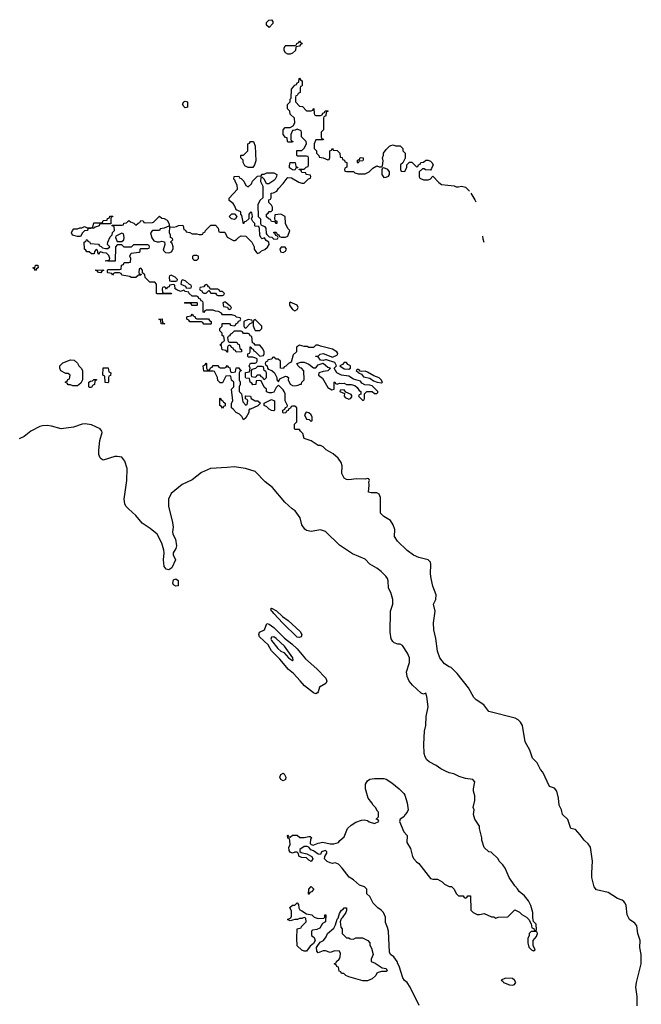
# Model space of a CAD drawing. Header units: inches. Extents: x 1861287 to 2052918, y 204622 to 437896.
# Tile 205 of 215: x 2033575 to 2038893, y 370284 to 378714. Entities that reach past the tile are written whole.
import ezdxf

# ---------------------------------------------------------------- set-up
doc = ezdxf.new("R2010")
doc.units = ezdxf.units.IN
doc.header["$MEASUREMENT"] = 0
doc.layers.add('C0337', color=7, linetype='Continuous')

msp = doc.modelspace()

# ---------------------------------------------------------------- linework, layer by layer
at = {"layer": 'C0337', "color": 5}
for points, elevation in [([(2035710, 378648), (2035687.3, 378667.3), (2035686, 378690), (2035706, 378710), (2035730, 378714), (2035739.6, 378699.6), (2035739.6, 378680.4)], 120), ([(2035870, 378418), (2035848.8, 378428.9), (2035838, 378450), (2035838, 378470), (2035846, 378490), (2035850, 378494), (2035930, 378494), (2035942, 378498), (2035946, 378510), (2035962, 378518), (2035970, 378534), (2035978, 378518), (2035990, 378514), (2035992.7, 378507.3), (2035978, 378502), (2035970, 378486), (2035938, 378482), (2035934, 378450), (2035910, 378428), (2035890, 378418)], 120), ([(2034990, 377958), (2034978, 377970), (2034968, 377990), (2034978, 378010), (2034990, 378016), (2035010.6, 378010.6), (2035010, 377966)], 120), ([(2035530, 377448), (2035502, 377462), (2035488, 377490), (2035486, 377510), (2035466, 377530), (2035466, 377550), (2035470, 377554), (2035490, 377554), (2035526, 377590), (2035526, 377650), (2035542, 377658), (2035550, 377672), (2035574, 377670), (2035591, 377630), (2035594.4, 377505.6), (2035584.7, 377470), (2035570, 377448)], 120), ([(2036470, 377486), (2036466, 377490), (2036466, 377510), (2036482, 377518), (2036487.3, 377532.7), (2036514, 377530), (2036514, 377510), (2036510, 377506), (2036478, 377502)], 120), ([(2035930, 377426), (2035908.4, 377428.4), (2035884.7, 377444.7), (2035883.1, 377463.1), (2035890, 377492), (2035932.7, 377492.7), (2035938, 377458), (2035952.7, 377452.7), (2035954, 377446), (2035938, 377442)], 120), ([(2036690, 377446), (2036678, 377442), (2036672.7, 377427.3), (2036672, 377390), (2036690, 377362), (2036710, 377364.7), (2036730, 377374), (2036738, 377390), (2036738, 377410), (2036726, 377430)], 120), ([(2034354, 376966), (2034272.7, 376967.3), (2034258, 376962), (2034254, 376950), (2034222, 376938), (2034210, 376928), (2034158, 376922), (2034154, 376910), (2034130, 376906), (2034110, 376886), (2034098, 376862), (2034090, 376858), (2034070, 376858), (2034026, 376870), (2034018, 376890), (2034026, 376910), (2034038, 376922), (2034070, 376922), (2034088.4, 376931.6), (2034107.3, 376932.7), (2034130, 376942), (2034152.7, 376932.7), (2034187.3, 376932.7), (2034202, 376938), (2034210, 376974), (2034270, 376974), (2034282, 376978), (2034290, 376994), (2034322, 376998), (2034327.3, 377012.7), (2034342, 377018), (2034347.3, 377032.7), (2034372.7, 377032.7), (2034370, 377026), (2034358, 377022), (2034354, 377010)], 120), ([(2035410, 377004), (2035388.4, 377008.4), (2035368.4, 377028.4), (2035390, 377052), (2035412.7, 377052.7), (2035434, 377030), (2035422, 377010)], 120), ([(2034450, 376886), (2034398, 376862), (2034394, 376850), (2034410, 376814), (2034450, 376814), (2034466, 376830), (2034468, 376850), (2034462, 376882)], 120), ([(2035847.3, 376767.3), (2035812.7, 376767.3), (2035802, 376750), (2035806.8, 376726.8), (2035830, 376722), (2035848, 376732), (2035858, 376750)], 120), ([(2035090, 376695.3), (2035064.7, 376695.3), (2035054, 376690), (2035054, 376670), (2035062, 376662), (2035070, 376654), (2035090, 376654), (2035106, 376670), (2035106, 376690)], 120), ([(2033710, 376566), (2033702, 376582), (2033688, 376590), (2033706, 376594), (2033710, 376611.3), (2033730, 376612), (2033734, 376590), (2033718, 376582)], 120), ([(2034270, 376548), (2034248.4, 376548.4), (2034242, 376562), (2034227.3, 376567.3), (2034227.3, 376572.7), (2034294, 376570), (2034278, 376562)], 120), ([(2034870, 376526), (2034858, 376522), (2034854, 376510), (2034858, 376478), (2034870, 376474), (2034910, 376474), (2034922, 376478), (2034926, 376490), (2034906, 376510)], 120), ([(2034970, 376486), (2034958, 376482), (2034954, 376450), (2034992.7, 376432.7), (2034998, 376418), (2035030, 376414), (2035042, 376418), (2035046, 376430), (2035042, 376442), (2035027.3, 376447.3), (2034996.4, 376476.4)], 120), ([(2035170, 376446), (2035158, 376442), (2035150, 376426), (2035118, 376422), (2035114, 376410), (2035118, 376398), (2035132.7, 376392.7), (2035138, 376378), (2035150, 376374), (2035170, 376374), (2035194, 376394), (2035210, 376374), (2035250, 376374), (2035258, 376358), (2035270, 376354), (2035310, 376354), (2035322, 376358), (2035326, 376370), (2035310, 376386), (2035287.3, 376387.3), (2035282, 376402), (2035270, 376406), (2035206, 376406), (2035202, 376422), (2035190, 376426), (2035182, 376442)], 120), ([(2035050, 376266), (2035042, 376282), (2035030, 376286), (2034990, 376286), (2034986, 376290), (2034990, 376294), (2035090, 376294), (2035094, 376290), (2035094, 376270), (2035090, 376266)], 120), ([(2035336.4, 376296.4), (2035323.6, 376296.4), (2035314, 376290), (2035318, 376258), (2035354, 376254), (2035358, 376238), (2035370, 376234), (2035382, 376238), (2035386, 376250), (2035378, 376258)], 120), ([(2035890, 376295.3), (2035884.7, 376290), (2035884.7, 376270), (2035910, 376232), (2035930, 376222), (2035948, 376232), (2035958, 376250), (2035948, 376270)], 120), ([(2034810, 376106), (2034786, 376110), (2034782, 376142), (2034766, 376150), (2034792.7, 376152.7), (2034798, 376118), (2034812.7, 376112.7)], 120), ([(2035090, 376154), (2035190, 376154), (2035198, 376138), (2035214, 376130), (2035214, 376110), (2035210, 376106), (2035150, 376108), (2035142, 376122), (2035130, 376126), (2035030, 376128), (2035022, 376142), (2035006, 376150), (2035006, 376170), (2035010, 376174), (2035042, 376178), (2035050, 376194), (2035058, 376178), (2035072.7, 376172.7), (2035078, 376158)], 120), ([(2035530, 376146), (2035494, 376130), (2035494, 376090), (2035498, 376078), (2035510, 376074), (2035547.3, 376112.7), (2035562, 376118), (2035566, 376130), (2035562, 376142)], 120), ([(2035590, 376146), (2035578, 376142), (2035572.7, 376127.3), (2035572.7, 376092.7), (2035583.6, 376063.6), (2035590, 376054), (2035630, 376054), (2035646, 376070), (2035646, 376090)], 120), ([(2036130, 375928.7), (2036110, 375928), (2036090, 375906), (2036050, 375906), (2036034.6, 375914.6), (2036010, 375915.3), (2035970, 375928), (2035942, 375910), (2035942, 375870), (2035915.3, 375844.7), (2035898, 375782), (2035874, 375770), (2035852.7, 375747.3), (2035838, 375742), (2035832, 375728), (2035806, 375730), (2035806, 375790), (2035787.3, 375807.3), (2035768.4, 375808.4), (2035750, 375826), (2035738, 375822), (2035731.6, 375808.4), (2035698, 375802), (2035694, 375790), (2035678, 375782), (2035674, 375770), (2035678, 375758), (2035691.6, 375751.6), (2035694, 375730), (2035702, 375722), (2035731, 375711), (2035754, 375690), (2035774, 375650), (2035774, 375630), (2035790, 375614), (2035802, 375638), (2035850, 375662), (2035859.6, 375659.6), (2035874, 375650), (2035872, 375630), (2035890, 375594), (2035910, 375582), (2035930, 375578), (2035956.4, 375583.6), (2035974, 375594), (2035986, 375594), (2035988, 375610), (2036008, 375630), (2036007.3, 375707.3), (2035986, 375730), (2035974, 375734), (2035958, 375750), (2035946, 375770), (2035979, 375781), (2036010, 375782.8), (2036050, 375766), (2036090, 375732), (2036110, 375732), (2036130, 375758), (2036170, 375774), (2036210, 375738), (2036234, 375730), (2036211.2, 375708.9), (2036170, 375702), (2036134, 375690), (2036132, 375670), (2036165.4, 375645.4), (2036210, 375564.7), (2036245.4, 375545.4), (2036266, 375550), (2036266, 375610), (2036270, 375614), (2036278, 375598), (2036290, 375594), (2036310, 375602), (2036330, 375598), (2036350, 375602), (2036370, 375592), (2036410, 375592), (2036442, 375582), (2036463.6, 375563.6), (2036478, 375538), (2036494, 375530), (2036492.7, 375507.3), (2036478, 375502), (2036474, 375490), (2036510, 375454), (2036522, 375458), (2036526, 375470), (2036526, 375510), (2036546, 375530), (2036592, 375532), (2036610, 375514), (2036630, 375514), (2036638, 375522), (2036638, 375530), (2036590, 375578), (2036570, 375586), (2036528.4, 375588.4), (2036503.1, 375603.1), (2036490, 375618), (2036430, 375635.3), (2036390, 375662), (2036329.2, 375669.2), (2036289.1, 375689.1), (2036266, 375730), (2036286, 375750), (2036270, 375778), (2036200.4, 375800.4), (2036190, 375802), (2036170, 375795.3), (2036150, 375798), (2036128, 375828), (2036106, 375830), (2036110, 375834), (2036130, 375834), (2036146, 375850), (2036170, 375856), (2036250, 375824.7), (2036294.6, 375845.4), (2036296.4, 375856.4), (2036288, 375870), (2036250, 375893.2), (2036150, 375919)], 120), ([(2034030, 375578), (2034010, 375588), (2033990, 375588), (2033982, 375602), (2033967.3, 375607.3), (2033967.3, 375612.7), (2033982, 375618), (2033987.3, 375632.7), (2034002, 375638), (2034006, 375670), (2033990, 375686), (2033970, 375686), (2033927.3, 375707.3), (2033918, 375730), (2033918, 375750), (2033944.7, 375775.3), (2034010, 375802), (2034039.6, 375799.6), (2034070, 375774), (2034082, 375750), (2034102, 375730), (2034112, 375710), (2034112, 375630), (2034096.9, 375603.1), (2034070, 375578)], 120), ([(2034330, 375606), (2034307.3, 375607.3), (2034302, 375662), (2034286, 375670), (2034290, 375734), (2034332.7, 375732.7), (2034338, 375698), (2034354, 375690), (2034352.7, 375667.3), (2034338, 375662), (2034334, 375650), (2034334, 375610)], 120), ([(2035190, 375714), (2035202, 375718), (2035207.3, 375732.7), (2035222, 375738), (2035230, 375754), (2035270, 375754), (2035278, 375738), (2035290, 375734), (2035330, 375734), (2035342, 375738), (2035350, 375754), (2035358, 375738), (2035372.7, 375732.7), (2035378, 375698), (2035390, 375694), (2035422, 375698), (2035428, 375732), (2035450, 375732), (2035458, 375718), (2035474, 375710), (2035458, 375702), (2035454, 375690), (2035454, 375630), (2035462, 375610), (2035462, 375590), (2035452, 375570), (2035452, 375530), (2035472, 375510), (2035483.6, 375443.6), (2035510, 375414), (2035522, 375418), (2035526, 375450), (2035522, 375462), (2035507.3, 375467.3), (2035506, 375490), (2035510, 375494), (2035550, 375492), (2035554, 375470), (2035590, 375452), (2035612, 375452), (2035634, 375430), (2035611.6, 375408.4), (2035550, 375378), (2035542, 375378), (2035534, 375370), (2035534, 375350), (2035510, 375306), (2035490, 375288.7), (2035475.3, 375315.3), (2035455.3, 375335.3), (2035426, 375350), (2035400.4, 375380.4), (2035386, 375390), (2035386, 375430), (2035398, 375450), (2035386, 375550), (2035406, 375570), (2035406, 375610), (2035388.4, 375628.4), (2035382, 375662), (2035370, 375666), (2035338, 375662), (2035314, 375610), (2035310, 375606), (2035290, 375606), (2035270, 375626), (2035268, 375650), (2035242, 375702), (2035230, 375706), (2035150, 375706), (2035146, 375750), (2035162, 375758), (2035170, 375774), (2035174, 375770), (2035174, 375730), (2035178, 375718)], 120), ([(2035650, 375746), (2035610, 375746), (2035592.7, 375727.3), (2035562, 375718), (2035554, 375710), (2035554, 375670), (2035558, 375658), (2035590, 375654), (2035602, 375658), (2035607.3, 375672.7), (2035630, 375674), (2035638, 375658), (2035652.7, 375652.7), (2035658, 375638), (2035670, 375634), (2035686, 375650), (2035686, 375690), (2035682, 375702), (2035666, 375710), (2035662, 375742)], 120), ([(2036370, 375778), (2036350, 375778), (2036336.9, 375763.1), (2036314, 375750), (2036350, 375726), (2036390, 375722), (2036406, 375730), (2036406, 375750), (2036383.1, 375763.1)], 120), ([(2036470, 375718), (2036462, 375718), (2036454, 375710), (2036474, 375694), (2036474, 375690), (2036498.8, 375678.8), (2036516, 375656), (2036570, 375644.7), (2036602, 375622), (2036634, 375610), (2036670, 375606), (2036678, 375610), (2036668, 375630), (2036650, 375648), (2036604, 375664), (2036550, 375697.2), (2036530, 375704), (2036502, 375702), (2036486, 375706), (2036486, 375710)], 120), ([(2034170, 375566), (2034166, 375570), (2034166, 375610), (2034180.4, 375619.6), (2034198, 375622), (2034210, 375634), (2034232.7, 375632.7), (2034232.7, 375627.3), (2034218, 375622), (2034214, 375590), (2034198, 375582), (2034190, 375566)], 120), ([(2035310, 375389), (2035302, 375402), (2035286, 375410), (2035286, 375470), (2035290, 375474), (2035298, 375458), (2035314, 375450), (2035318, 375438), (2035334, 375430), (2035332.7, 375407.3), (2035318, 375402)], 120), ([(2036350, 375546), (2036318, 375542), (2036314, 375530), (2036354, 375514), (2036352, 375490), (2036359.6, 375479.6), (2036390, 375464.7), (2036406, 375470), (2036416.4, 375483.6), (2036416.4, 375496.4), (2036410, 375506), (2036366, 375526)], 120), ([(2035750, 375366), (2035728.4, 375368.4), (2035710, 375378), (2035690, 375398), (2035666, 375410), (2035666, 375430), (2035730, 375462), (2035754, 375450), (2035754, 375370)], 120), ([(2036026, 375354), (2036012, 375330), (2036030, 375294), (2036052, 375292), (2036070, 375274), (2036078, 375282), (2036078, 375310), (2036068, 375330), (2036050, 375348)], 120), ([(2034910, 373863.7), (2034890, 373875.3), (2034884.5, 373890), (2034890, 373918), (2034910, 373926), (2034930, 373912), (2034930, 373868)], 140), ([(2035970, 373423.5), (2035948.5, 373428.5), (2035826.5, 373546.5), (2035748.1, 373630), (2035742, 373642), (2035729.8, 373650), (2035723.6, 373670), (2035730, 373674.3), (2035771.8, 373651.8), (2035824.5, 373604.5), (2035870.6, 373570.6), (2035974.5, 373474.5), (2035988.9, 373450), (2035983, 373430)], 140), ([(2036110, 372943.2), (2036089.9, 372949.9), (2036011.3, 373010), (2035974.9, 373054.9), (2035916.2, 373116.2), (2035875.6, 373150), (2035800.3, 373240.3), (2035729.8, 373309.8), (2035700.4, 373360.4), (2035627.1, 373430), (2035619.7, 373450), (2035628, 373470), (2035669.6, 373490.3), (2035690, 373544), (2035710, 373538), (2035750, 373510.2), (2035839.3, 373419.3), (2035903.7, 373370), (2035950, 373326.7), (2036021, 373241), (2036116.6, 373156.6), (2036195.5, 373075.5), (2036201.8, 373050), (2036195.3, 373030), (2036140.4, 372999.6), (2036130, 372960.7), (2036122.6, 372950)], 140), ([(2035750, 373429), (2035730, 373428), (2035724, 373410), (2035730, 373398), (2035784.9, 373330), (2035808.8, 373308.8), (2035835.5, 373295.5), (2035876, 373250), (2035910, 373226.8), (2035915.3, 373230), (2035912.7, 373250), (2035840.9, 373350), (2035770, 373416)], 140), ([(2035830, 372198), (2035810, 372208), (2035802, 372230), (2035810, 372252), (2035830, 372262), (2035836.9, 372256.9), (2035851.3, 372230), (2035850, 372208)], 140), ([(2036046, 371226), (2036048.7, 371270), (2036070, 371294), (2036092, 371270), (2036072.7, 371247.3), (2036058, 371242), (2036050, 371226)], 140), ([(2036130, 371018), (2036178, 371022), (2036186, 371030), (2036186, 371050), (2036194, 371050), (2036190.7, 370989.3), (2036165.4, 370974.6), (2036143.6, 370936.4), (2036116.9, 370923.1), (2036081, 370919), (2036072, 370910), (2036072.7, 370872.7), (2036095.3, 370855.3), (2036102, 370830), (2036090, 370806), (2036059.6, 370780.4), (2036030, 370738), (2036010, 370738), (2035990, 370748), (2035950, 370786), (2035946, 370850), (2035948, 370930), (2035982, 370938), (2035986, 370950), (2036026, 370990), (2036022, 371022), (2036010, 371026), (2035990, 371018), (2035970, 371018), (2035951.2, 371008.9), (2035930, 371008.7), (2035890, 370998), (2035866, 371010), (2035895.3, 371024.7), (2035900.4, 371039.6), (2035900.4, 371080.4), (2035887.3, 371112.7), (2035910, 371134), (2035930, 371134), (2035950, 371152), (2035959.6, 371139.6), (2035962, 371110), (2035971.6, 371091.6), (2035990, 371084.7), (2036030, 371058), (2036074, 371050), (2036094, 371030)], 140), ([(2036370, 370854), (2036390, 370854), (2036403.6, 370843.6), (2036430, 370842), (2036450, 370854), (2036507.3, 370852.7), (2036554, 370830), (2036572, 370810), (2036572, 370790), (2036584.7, 370764.7), (2036598, 370710), (2036582.8, 370670), (2036581, 370650), (2036615.3, 370635.3), (2036677.5, 370597.5), (2036711, 370590), (2036718, 370570), (2036710, 370564), (2036670, 370564.5), (2036642.8, 370557.2), (2036631, 370550), (2036621, 370530), (2036590, 370502), (2036550, 370484), (2036510, 370484), (2036390, 370518), (2036366, 370530), (2036347.3, 370547.3), (2036328.4, 370548.4), (2036322, 370562), (2036307.3, 370567.3), (2036302, 370602), (2036287.3, 370607.3), (2036282, 370622), (2036266, 370630), (2036282, 370638), (2036286, 370650), (2036308.4, 370671.6), (2036318, 370690), (2036320.4, 370720.4), (2036310, 370738), (2036270, 370742), (2036230, 370728.7), (2036190, 370742), (2036170, 370742), (2036130, 370726), (2036118, 370738), (2036115.3, 370770), (2036120.2, 370779.8), (2036145.2, 370814.8), (2036175.3, 370830), (2036197.2, 370862.8), (2036209.3, 370890.7), (2036263.1, 370936.9), (2036276.4, 370963.6), (2036290, 371012), (2036299, 371021), (2036310, 371062), (2036329.4, 371090.6), (2036342, 371098), (2036350, 371111), (2036370.7, 371110.7), (2036370, 371086), (2036364.7, 371070), (2036335.3, 371024.7), (2036324.7, 371015.3), (2036318, 370990), (2036323.6, 370943.6), (2036334, 370930), (2036334, 370890)], 140), ([(2037990, 370906), (2037950, 370906), (2037934, 370890), (2037934, 370870), (2037922, 370850), (2037922, 370810), (2037930, 370774), (2037954, 370750), (2037970, 370742), (2037986, 370750), (2037968, 370788), (2037968, 370830), (2037996.4, 370863.6), (2038006, 370890), (2038002, 370902)], 140), ([(2037731.2, 370508.9), (2037694, 370490), (2037710, 370482), (2037714.8, 370470), (2037766.8, 370450), (2037790, 370448.8), (2037807.2, 370452.8), (2037821.2, 370470), (2037809.5, 370489.5), (2037790, 370505.2)], 140)]:
    msp.add_lwpolyline(points, close=True, dxfattribs=dict(at, elevation=elevation))
for points, elevation in [([(2038857.4, 370270), (2038857, 370350), (2038847, 370430), (2038852.7, 370470), (2038891.6, 370630), (2038893.3, 370670), (2038892.8, 370710), (2038882, 370770), (2038883.5, 370830), (2038863.1, 370890), (2038856.1, 370956.1), (2038838.2, 370978.2), (2038791.4, 371011.4), (2038772, 371050), (2038762.9, 371130), (2038756.2, 371150), (2038744.4, 371164.4), (2038730, 371175.6), (2038689.2, 371190), (2038610, 371241.6), (2038510, 371264.2), (2038490, 371289.3), (2038471.2, 371370), (2038468.9, 371410), (2038476.8, 371510), (2038459.7, 371630), (2038438.2, 371658.2), (2038403.6, 371690), (2038370, 371736.2), (2038330, 371779.3), (2038289.4, 371789.4), (2038265.1, 371865.1), (2038219.5, 371910), (2038209.6, 371950), (2038189.6, 371990), (2038184.5, 372050), (2038169.5, 372109.5), (2038150, 372133.2), (2038109, 372150), (2038052, 372272), (2038030, 372295.3), (2038003.7, 372350), (2037961.2, 372390), (2037940.7, 372460.7), (2037899.5, 372530), (2037876.3, 372670), (2037860.9, 372700.9), (2037840.3, 372720.3), (2037813.6, 372733.6), (2037590, 372791.8), (2037546.9, 372846.9), (2037479.1, 372890), (2037459.2, 372910), (2037414.6, 372994.6), (2037317.6, 373117.6), (2037267.6, 373167.6), (2037250, 373172), (2037210, 373199.6), (2037168.4, 373250), (2037150, 373308.7), (2037136, 373416), (2037118, 373490), (2037116.2, 373550), (2037129.6, 373650), (2037116, 373710), (2037135.1, 373750), (2037138.4, 373790), (2037110, 373865.2), (2037096.3, 373930), (2037089.7, 373970), (2037093.3, 374050), (2037089.6, 374070), (2037069.7, 374089.7), (2036990.3, 374109.7), (2036942.9, 374130), (2036889.6, 374170), (2036806.6, 374250), (2036782.9, 374290), (2036783.5, 374350), (2036770, 374389.3), (2036746.6, 374426.6), (2036690, 374459.3), (2036662, 374490), (2036662.9, 374622.9), (2036651.7, 374651.7), (2036630, 374662.7), (2036582.7, 374662.7), (2036558, 374670), (2036565.2, 374730), (2036563.1, 374756.9), (2036567.3, 374767.3), (2036562, 374782), (2036550, 374786), (2036530, 374779), (2036456.8, 374783.2), (2036390, 374775.1), (2036370, 374777.2), (2036350, 374789.2), (2036329.7, 374830), (2036334.8, 374894.8), (2036324.1, 374924.1), (2036299.5, 374959.5), (2036258, 374998), (2036198, 375030), (2036170, 375058), (2036148.7, 375068.7), (2036130, 375069), (2036069.5, 375109.5), (2036010, 375128.7), (2035998, 375170), (2035978, 375190), (2035970, 375206), (2035930, 375206), (2035926, 375210), (2035926, 375250), (2035946, 375270), (2035946, 375390), (2035930, 375406), (2035910, 375406), (2035898, 375402), (2035892.7, 375387.3), (2035878, 375382), (2035872.7, 375367.3), (2035858, 375362), (2035852.7, 375347.3), (2035830, 375346), (2035826, 375350), (2035826, 375370), (2035842, 375378), (2035850, 375394), (2035862, 375398), (2035866, 375410), (2035846, 375450), (2035846, 375510), (2035838, 375530), (2035830, 375546), (2035790, 375586), (2035770, 375566), (2035750, 375526), (2035730, 375518), (2035710, 375518), (2035687.3, 375527.3), (2035686, 375550), (2035667.3, 375567.3), (2035642, 375622), (2035630, 375626), (2035598, 375622), (2035594, 375590), (2035570, 375588), (2035562, 375602), (2035546, 375610), (2035542, 375642), (2035510, 375646), (2035506, 375650), (2035507.3, 375692.7), (2035542, 375698), (2035546, 375730), (2035538, 375750), (2035550, 375774), (2035590, 375774), (2035602, 375778), (2035606, 375790), (2035606, 375810), (2035596.4, 375816.4), (2035570, 375826), (2035530, 375826), (2035526, 375830), (2035527.3, 375852.7), (2035542, 375858), (2035546, 375870), (2035547.3, 375912.7), (2035552.7, 375912.7), (2035558, 375898), (2035572.7, 375892.7), (2035578, 375878), (2035590, 375874), (2035630, 375834), (2035662, 375838), (2035667.3, 375852.7), (2035668, 375870), (2035656.4, 375896.4), (2035630, 375926), (2035590, 375926), (2035582, 375942), (2035567.3, 375947.3), (2035562, 376002), (2035547.3, 376007.3), (2035542, 376022), (2035530, 376026), (2035490, 376026), (2035482, 376042), (2035470, 376046), (2035410, 376046), (2035390, 376026), (2035378, 376022), (2035370, 376006), (2035358, 376002), (2035354, 375990), (2035358, 375958), (2035370, 375954), (2035432, 375952), (2035438, 375938), (2035452.7, 375932.7), (2035458, 375898), (2035474, 375890), (2035474, 375870), (2035427.3, 375867.3), (2035422, 375882), (2035407.3, 375887.3), (2035402, 375902), (2035387.3, 375907.3), (2035382, 375922), (2035370, 375926), (2035358, 375922), (2035354, 375910), (2035352.7, 375867.3), (2035347.3, 375867.3), (2035342, 375882), (2035307.3, 375887.3), (2035302, 375922), (2035286, 375930), (2035302, 375938), (2035307.3, 375952.7), (2035322, 375958), (2035326, 375970), (2035322, 376002), (2035306, 376010), (2035306, 376030), (2035286, 376050), (2035286, 376070), (2035306, 376090), (2035307.3, 376112.7), (2035370, 376114), (2035378, 376098), (2035410, 376094), (2035422, 376098), (2035427.3, 376112.7), (2035442, 376118), (2035447.3, 376132.7), (2035462, 376138), (2035466, 376150), (2035462, 376162), (2035430, 376166), (2035418, 376178), (2035390, 376186), (2035310, 376186), (2035302, 376202), (2035276.4, 376216.4), (2035250, 376218), (2035230, 376226), (2035170, 376226), (2035158, 376222), (2035150, 376206), (2035146, 376210), (2035146, 376290), (2035142, 376302), (2035127.3, 376307.3), (2035122, 376322), (2035107.3, 376327.3), (2035102, 376342), (2035090, 376346), (2035050, 376346), (2035026, 376370), (2035022, 376382), (2034990, 376386), (2034978, 376398), (2034950, 376388), (2034920.4, 376400.4), (2034906, 376410), (2034902, 376442), (2034890, 376446), (2034858, 376442), (2034852.7, 376427.3), (2034838, 376422), (2034830, 376406), (2034822, 376422), (2034810, 376426), (2034798, 376422), (2034794, 376410), (2034798, 376378), (2034810, 376374), (2034870, 376374), (2034872.7, 376367.3), (2034750, 376368), (2034746, 376370), (2034746, 376450), (2034730, 376466), (2034687.3, 376467.3), (2034647.3, 376507.3), (2034646, 376530), (2034626, 376546), (2034626, 376570), (2034610, 376586), (2034598, 376582), (2034594, 376550), (2034598, 376538), (2034614, 376534), (2034612.7, 376527.3), (2034590, 376526), (2034570, 376506), (2034530, 376506), (2034516.4, 376516.4), (2034450, 376526), (2034442, 376542), (2034430, 376546), (2034390, 376546), (2034378, 376542), (2034370, 376526), (2034362, 376542), (2034330, 376546), (2034326, 376550), (2034326, 376570), (2034330, 376574), (2034430, 376574), (2034442, 376578), (2034447.3, 376612.7), (2034462, 376618), (2034470, 376634), (2034510, 376634), (2034522, 376638), (2034526, 376670), (2034518, 376690), (2034530, 376714), (2034596.4, 376723.6), (2034606, 376730), (2034606, 376750), (2034610, 376754), (2034670, 376754), (2034682, 376758), (2034686, 376770), (2034682, 376782), (2034670, 376786), (2034550, 376786), (2034530, 376766), (2034470, 376766), (2034450, 376786), (2034410, 376786), (2034394, 376770), (2034392.7, 376647.3), (2034330, 376646), (2034306, 376650), (2034342, 376658), (2034346, 376670), (2034336.4, 376696.4), (2034316.4, 376716.4), (2034290, 376718), (2034270, 376726), (2034258, 376722), (2034250, 376706), (2034246, 376710), (2034242, 376742), (2034230, 376746), (2034214, 376730), (2034212, 376708), (2034188.4, 376708.4), (2034170, 376726), (2034150, 376726), (2034142, 376742), (2034128.4, 376748.4), (2034126, 376810), (2034142, 376818), (2034146, 376830), (2034151.6, 376831.6), (2034158, 376818), (2034174, 376810), (2034178, 376798), (2034250, 376792), (2034258, 376778), (2034272.7, 376772.7), (2034282, 376762), (2034310, 376754), (2034330, 376754), (2034346, 376770), (2034326, 376790), (2034328, 376810), (2034350, 376854), (2034367.3, 376872.7), (2034368.4, 376891.6), (2034386, 376910), (2034382, 376942), (2034366, 376950), (2034366, 376954), (2034450, 376954), (2034462, 376958), (2034467.3, 376972.7), (2034490, 376974), (2034510, 376994), (2034523.6, 376983.6), (2034552.7, 376972.7), (2034570, 376954), (2034587.3, 376972.7), (2034602, 376978), (2034610, 376994), (2034631.6, 376991.6), (2034638, 376978), (2034650, 376974), (2034710, 376978), (2034719, 376981), (2034770, 377032), (2034790, 377014), (2034810, 377012), (2034836.9, 376996.9), (2034851.6, 376971.6), (2034858, 376942), (2034850, 376946), (2034810, 376928), (2034778, 376922), (2034771.2, 376908.9), (2034712, 376908), (2034694, 376890), (2034706, 376846), (2034721.4, 376821.4), (2034750, 376810.8), (2034770, 376811), (2034790, 376818), (2034812.7, 376812.7), (2034818, 376790), (2034802, 376742), (2034821, 376721), (2034850, 376718), (2034874, 376726), (2034888.4, 376751.6), (2034888.7, 376770), (2034879, 376799), (2034866, 376810), (2034886, 376830), (2034882, 376842), (2034866, 376850), (2034866, 376870), (2034858, 376890), (2034860.4, 376939.6), (2034890, 376938), (2034916.4, 376943.6), (2034932.7, 376952.7), (2034970, 376954), (2034974, 376950), (2034978, 376918), (2034992.7, 376912.7), (2034998, 376898), (2035031.6, 376891.6), (2035050, 376882), (2035090, 376882), (2035110, 376874), (2035130, 376874), (2035142, 376878), (2035146, 376890), (2035162, 376898), (2035166, 376910), (2035210, 376954), (2035250, 376954), (2035274, 376930), (2035278, 376898), (2035290, 376894), (2035330, 376894), (2035351.3, 376851.3), (2035403.6, 376823.6), (2035416.4, 376823.6), (2035430, 376831.3), (2035450, 376852), (2035470, 376864.7), (2035510, 376862), (2035562, 376810), (2035582, 376770), (2035582, 376750), (2035599.6, 376719.6), (2035610, 376712), (2035630, 376722), (2035644, 376736), (2035673.6, 376746.4), (2035694.6, 376765.4), (2035708, 376790), (2035706, 376810), (2035683.1, 376823.1), (2035670, 376846), (2035650, 376838), (2035638, 376850), (2035628.8, 376868.9), (2035627.3, 376927.3), (2035622, 376942), (2035590, 376946), (2035586, 376950), (2035586, 376970), (2035570, 376986), (2035558, 377010), (2035566, 377030), (2035562, 377062), (2035550, 377066), (2035534, 377050), (2035534, 377010), (2035510, 376986), (2035498, 376982), (2035490, 376966), (2035476.4, 377036.4), (2035466, 377050), (2035466, 377070), (2035427.3, 377087.3), (2035416.4, 377116.4), (2035400.4, 377140.4), (2035367.3, 377167.3), (2035367.3, 377187.3), (2035438, 377262), (2035436.4, 377296.4), (2035418, 377330), (2035418, 377338), (2035406, 377350), (2035410, 377372), (2035450, 377374), (2035458, 377358), (2035470, 377354), (2035492.7, 377332.7), (2035510, 377294), (2035530, 377282), (2035558, 377310), (2035567.3, 377332.7), (2035610, 377374), (2035642, 377378), (2035648.4, 377391.6), (2035667.3, 377392.7), (2035690, 377402), (2035750, 377402), (2035774, 377390), (2035772.7, 377372.7), (2035762, 377350), (2035750, 377338), (2035707.3, 377307.3), (2035687.3, 377307.3), (2035670, 377346), (2035650, 377366), (2035638, 377362), (2035634, 377330), (2035654, 377290), (2035654, 377190), (2035630, 377166), (2035611.3, 377130), (2035614, 377030), (2035634, 377010), (2035634, 376970), (2035638, 376958), (2035670, 376942), (2035682, 376930), (2035684.7, 376884.7), (2035690, 376874), (2035710, 376854), (2035732.7, 376852.7), (2035750, 376834), (2035782, 376838), (2035786, 376850), (2035782, 376862), (2035767.3, 376867.3), (2035762, 376882), (2035748, 376888), (2035750, 376894), (2035770, 376894), (2035778, 376878), (2035792.7, 376872.7), (2035798, 376858), (2035812.7, 376852.7), (2035850, 376852), (2035870, 376862), (2035886, 376910), (2035870, 376926), (2035848, 376970), (2035846, 377030), (2035810, 377048), (2035758, 377042), (2035754, 377010), (2035758, 376998), (2035774, 376990), (2035774, 376970), (2035770, 376968), (2035762, 376982), (2035730, 376986), (2035722, 377002), (2035710, 377006), (2035687.3, 377027.3), (2035686, 377050), (2035702, 377058), (2035708.4, 377071.6), (2035727.3, 377072.7), (2035738, 377082), (2035738, 377110), (2035730, 377126), (2035706, 377150), (2035707.3, 377172.7), (2035722, 377178), (2035726, 377190), (2035726, 377230), (2035747.3, 377232.7), (2035775.3, 377244.7), (2035788, 377270), (2035830, 377311.3), (2035863.1, 377356.9), (2035870, 377362), (2035899.6, 377359.6), (2035963.6, 377323.6), (2035990, 377314), (2036010, 377314), (2036047.3, 377352.7), (2036062, 377358), (2036066, 377370), (2036062, 377382), (2036027.3, 377387.3), (2036022, 377402), (2035990, 377406), (2035982, 377422), (2035966, 377430), (2035966, 377434), (2036010, 377434), (2036027.3, 377452.7), (2036042, 377458), (2036046, 377470), (2036046, 377530), (2036042, 377542), (2036030, 377546), (2035950, 377546), (2035946, 377550), (2035947.3, 377592.7), (2035990, 377594), (2036010, 377614), (2036028, 377650), (2036026, 377670), (2035986, 377710), (2035986, 377750), (2035982, 377762), (2035950, 377778), (2035931.6, 377768.4), (2035910, 377766), (2035894, 377730), (2035894, 377690), (2035898, 377678), (2035912.7, 377672.7), (2035910, 377666), (2035870, 377666), (2035866, 377670), (2035862, 377702), (2035850, 377706), (2035828.8, 377731.1), (2035828.8, 377771.1), (2035846, 377790), (2035890, 377792), (2035915.3, 377804.7), (2035928, 377830), (2035926, 377870), (2035890, 377906), (2035886, 377930), (2035866, 377950), (2035867.3, 377987.3), (2035888, 378012), (2035890, 378034), (2035898, 378042), (2035900.4, 378119.6), (2035930, 378154), (2035942, 378158), (2035950, 378174), (2035962, 378178), (2035966, 378210), (2035970, 378214), (2035978, 378198), (2035992, 378190), (2035992.7, 378152.7), (2035990, 378146), (2035978, 378142), (2035974, 378130), (2035974, 378090), (2035958, 378082), (2035950, 378066), (2035938, 378062), (2035934, 378050), (2035934, 378010), (2035970, 377974), (2035994, 377970), (2036030, 377934), (2036070, 377934), (2036082, 377938), (2036087.3, 377952.7), (2036092.7, 377952.7), (2036094, 377910), (2036098, 377898), (2036110, 377894), (2036150, 377894), (2036162, 377898), (2036167.3, 377912.7), (2036182, 377918), (2036187.3, 377932.7), (2036210, 377934), (2036214, 377930), (2036198, 377922), (2036194, 377890), (2036178, 377882), (2036174, 377870), (2036174, 377770), (2036154, 377750), (2036154, 377710), (2036158, 377698), (2036174, 377690), (2036170, 377686), (2036110, 377686), (2036094, 377650), (2036094, 377610), (2036114, 377590), (2036114, 377570), (2036134, 377550), (2036138, 377538), (2036171.6, 377531.6), (2036210, 377514), (2036222, 377518), (2036227.3, 377532.7), (2036228.4, 377591.6), (2036242, 377598), (2036250, 377614), (2036258, 377598), (2036290, 377594), (2036314, 377570), (2036318, 377538), (2036332.7, 377532.7), (2036338, 377518), (2036352.7, 377512.7), (2036358, 377498), (2036372.7, 377492.7), (2036374, 377450), (2036358, 377442), (2036354, 377430), (2036358, 377418), (2036370, 377414), (2036430, 377414), (2036443.6, 377403.6), (2036470, 377394), (2036530, 377394), (2036566, 377410), (2036596.4, 377443.6), (2036630, 377462), (2036650, 377454), (2036670, 377454), (2036678, 377462), (2036686, 377506), (2036678, 377530), (2036687.3, 377552.7), (2036688, 377570), (2036710, 377602), (2036738, 377630), (2036750, 377638), (2036770, 377642), (2036790, 377634), (2036830, 377634), (2036854, 377610), (2036854, 377590), (2036872, 377572), (2036872, 377528), (2036852.7, 377487.3), (2036834, 377470), (2036834, 377430), (2036838, 377418), (2036870, 377414), (2036886, 377450), (2036887.3, 377472.7), (2036910, 377494), (2036930, 377494), (2036970, 377454), (2036982, 377458), (2036986, 377470), (2037002, 377478), (2037008.4, 377491.6), (2037030, 377494), (2037048.4, 377511.6), (2037070, 377512), (2037090, 377502), (2037102, 377490), (2037112, 377470), (2037099.6, 377440.4), (2037090, 377426), (2037048, 377428), (2037036.4, 377436.4), (2037022, 377438), (2036994, 377410), (2036994, 377370), (2036998, 377358), (2037030, 377342), (2037070, 377342), (2037086, 377350), (2037110, 377374), (2037159.8, 377319.8), (2037183.5, 377303.5), (2037291.2, 377291.1), (2037310, 377282), (2037330, 377282), (2037354, 377290), (2037390, 377278.8), (2037422.2, 377245.5)], 120), ([(2037435.1, 377228.8), (2037470, 377170.7), (2037478.8, 377153.8)], 120), ([(2037534.5, 376859.2), (2037536.7, 376836.7), (2037546.5, 376808.6)], 120), ([(2036992.5, 370272.5), (2036915.3, 370430), (2036889, 370470), (2036867.2, 370487.2), (2036852.7, 370510), (2036822, 370610), (2036809.4, 370629.4), (2036804, 370650), (2036775.3, 370690), (2036748.7, 370710), (2036738, 370730), (2036729.2, 370910), (2036722, 370942), (2036704.7, 370984.7), (2036704, 371030), (2036688.8, 371068.9), (2036668, 371090), (2036638, 371110), (2036598, 371150), (2036570, 371206), (2036546, 371230), (2036546, 371270), (2036526, 371290), (2036483.2, 371303.2), (2036430, 371348.7), (2036393.2, 371373.2), (2036335.3, 371450), (2036303.1, 371483.1), (2036274, 371494), (2036250.8, 371489.2), (2036230, 371494), (2036206.3, 371506.3), (2036182, 371530), (2036186, 371550), (2036203.1, 371576.9), (2036204, 371590), (2036190, 371601.2), (2036158, 371590), (2036150, 371566), (2036128.7, 371568.7), (2036090, 371597.2), (2036065.6, 371605.6), (2036050, 371628), (2036034, 371634), (2036010, 371635.3), (2035972, 371610), (2035972.7, 371592.7), (2035983.6, 371583.6), (2036031.2, 371571.1), (2036074, 371550), (2036082, 371530), (2036070, 371508), (2036050, 371518), (2036030, 371538), (2035990, 371542), (2035966, 371550), (2035958, 371578), (2035950, 371586), (2035930, 371586), (2035910, 371578), (2035890, 371586), (2035880.4, 371600.4), (2035878, 371630), (2035888, 371650), (2035887.3, 371687.3), (2035882, 371702), (2035870, 371706), (2035866, 371730), (2035870, 371734), (2035878, 371718), (2035890, 371714), (2035910, 371732), (2035950, 371732), (2035971.6, 371711.6), (2036010, 371711.3), (2036050, 371722), (2036059.6, 371719.6), (2036074, 371710), (2036071.2, 371708.9), (2036062, 371698), (2036061.4, 371661.4), (2036070, 371651.3), (2036086.8, 371646.8), (2036130, 371662.8), (2036169.2, 371670.8), (2036230, 371658), (2036262, 371658), (2036304, 371670), (2036313.6, 371686.4), (2036350, 371718), (2036379, 371790), (2036410, 371818.8), (2036450, 371844.7), (2036499, 371861), (2036522, 371862), (2036550, 371858), (2036566.2, 371846.2), (2036610, 371830.8), (2036648.7, 371850), (2036642, 371862), (2036626, 371870), (2036646, 371890), (2036646, 371930), (2036636.4, 371936.4), (2036618, 371970), (2036598, 371990), (2036588.8, 372008.9), (2036555.3, 372050), (2036534, 372130), (2036534, 372170), (2036550, 372198), (2036570, 372211.3), (2036610, 372218), (2036690, 372218), (2036710.7, 372210.7), (2036758.8, 372178.8), (2036822, 372130), (2036862, 372090), (2036870, 372074), (2036891.3, 372010), (2036898, 371950), (2036890.9, 371929.1), (2036872, 371910), (2036862, 371890), (2036831.6, 371868.4), (2036824.7, 371850), (2036862, 371762), (2036891.3, 371730), (2036886, 371670), (2036918.8, 371618.8), (2036936, 371550), (2036946, 371530), (2036970, 371504.7), (2036990.8, 371490.8), (2037090, 371362), (2037110, 371354), (2037150, 371354), (2037190, 371332), (2037210, 371312), (2037250, 371292), (2037270, 371292), (2037292, 371270), (2037310, 371234), (2037330, 371214), (2037370, 371214), (2037378, 371198), (2037390, 371194), (2037402, 371198), (2037410, 371214), (2037432.7, 371212.7), (2037434, 371090), (2037454, 371070), (2037490, 371052), (2037510, 371052), (2037550, 371062), (2037612.7, 371032.7), (2037631.6, 371031.6), (2037650, 371022), (2037668.7, 371031.3), (2037750, 371034), (2037810, 371094), (2037850, 371072), (2037870, 371052), (2037911.2, 371031.1), (2037932, 371010), (2037952, 370972), (2037958, 370938), (2037972.7, 370932.7), (2037978, 370918), (2037990, 370914), (2037998, 370922), (2037995.1, 370970), (2037972, 370992), (2037964, 371024), (2037964, 371070), (2037948.7, 371130), (2037928.8, 371168.9), (2037892.9, 371212.9), (2037848, 371250), (2037833.6, 371273.6), (2037810, 371298), (2037762, 371370), (2037728, 371450), (2037710, 371478), (2037678, 371510), (2037668, 371530), (2037610, 371586), (2037588.4, 371588.4), (2037550, 371626), (2037529.1, 371689.1), (2037528.7, 371710), (2037508.7, 371790), (2037508.7, 371810), (2037469, 371870), (2037458, 371910), (2037462, 371950), (2037455.3, 371970), (2037469, 372030), (2037468.8, 372068.9), (2037459, 372110), (2037459, 372130), (2037469, 372190), (2037453.2, 372210), (2037390, 372218), (2037335.3, 372235.3), (2037290, 372258.2), (2037250, 372264.8), (2037218.9, 372278.9), (2037179.3, 372299.3), (2037138, 372330), (2037078.8, 372358.8), (2037058.1, 372378.1), (2037042.7, 372402.7), (2037035.4, 372430), (2037031.3, 372510), (2037038.8, 372621.3), (2037050, 372672), (2037053.3, 372746.7), (2037069.6, 372830), (2037058.3, 372918.3), (2037050, 372948), (2037030, 372938), (2037010, 372948), (2036936.4, 373016.4), (2036908, 373050), (2036888.7, 373090), (2036884, 373130), (2036908.7, 373210), (2036908.7, 373250), (2036894, 373290), (2036850, 373355.3), (2036830, 373368), (2036810, 373368), (2036780.2, 373380.2), (2036768, 373390), (2036753.6, 373413.6), (2036744, 373470), (2036744, 373550), (2036748.7, 373570), (2036748.7, 373650), (2036768.7, 373710), (2036768.7, 373750), (2036749.1, 373809.1), (2036730, 373846), (2036728, 373910), (2036722, 373930), (2036708.7, 373950), (2036668.7, 373990), (2036630, 374019.3), (2036571.8, 374051.8), (2036530, 374095.1), (2036422, 374142), (2036310, 374214), (2036191.7, 374331.7), (2036150, 374346), (2036070, 374333.2), (2036030, 374342), (2036013.2, 374353.2), (2035989, 374390), (2035974, 374450), (2035933.2, 374510), (2035906.6, 374526.6), (2035842.4, 374582.4), (2035739, 374710), (2035676.2, 374756.2), (2035590, 374845.2), (2035508, 374870), (2035410, 374887), (2035350, 374879.5), (2035207.9, 374872.1), (2035130, 374837.2), (2035050, 374774), (2034965.2, 374734.8), (2034870, 374658), (2034847.3, 374610), (2034847.7, 374550), (2034882, 374410), (2034888, 374370), (2034882.8, 374330), (2034886, 374310), (2034907.1, 374267.1), (2034917.1, 374210), (2034912.1, 374187.9), (2034888.7, 374150), (2034887, 374130), (2034900.7, 374110), (2034907.3, 374090), (2034878, 374022), (2034850, 374004.2), (2034828.7, 374008.7), (2034812.2, 374032.2), (2034803.9, 374090), (2034811.1, 374150), (2034807.5, 374172.5), (2034790, 374233.2), (2034750, 374309.2), (2034690, 374358), (2034622.5, 374402.5), (2034570, 374469.3), (2034504.7, 374524.7), (2034483.7, 374550), (2034475.1, 374570), (2034469.2, 374610), (2034492.5, 374767.5), (2034494, 374870), (2034473.6, 374933.6), (2034450, 374968), (2034410, 374975.3), (2034390, 374975.3), (2034290, 374944), (2034272.9, 374952.9), (2034263.7, 374963.7), (2034253.2, 374990), (2034252.9, 375027.1), (2034261.2, 375110), (2034279.3, 375179.3), (2034279, 375190), (2034262, 375210), (2034190, 375246), (2034134.9, 375254.9), (2034110, 375251.5), (2034035.8, 375224.2), (2033930, 375209.7), (2033847.1, 375232.9), (2033810, 375238.9), (2033770, 375235.8), (2033747.3, 375230), (2033670.5, 375190), (2033613.3, 375146.7), (2033570, 375124.7)], 140)]:
    msp.add_lwpolyline(points, dxfattribs=dict(at, elevation=elevation))

doc.saveas('drawing.dxf')
